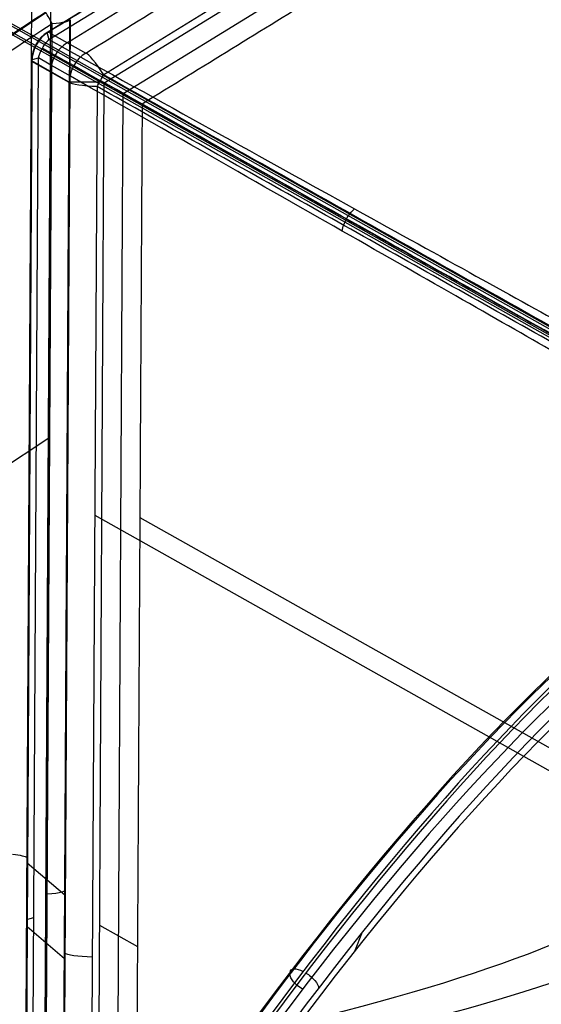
# Model space of a CAD drawing. Header units: millimetres. Extents: x -445 to 449, y -417 to 415.
# Tile 210 of 256: x 182 to 212, y -165 to -107. Entities that reach past the tile are written whole.
import ezdxf

# ---------------------------------------------------------------- set-up
doc = ezdxf.new("R2010")
doc.units = ezdxf.units.MM
doc.header["$MEASUREMENT"] = 0
doc.layers.add('Default', color=7, linetype='Continuous', true_color=0x000000)

msp = doc.modelspace()

# ---------------------------------------------------------------- linework, layer by layer
at = {"layer": 'Default', "color": 9, "true_color": 0xbfbfbf}
for p, q in [((224.548, -132.291, -719.89), (61.529, -40.461, -65.191)), ((224.864, -131.978, -719.855), (61.854, -40.154, -65.191)), ((225.159, -132.291, -719.738), (62.178, -40.483, -65.191)), ((224.844, -132.603, -719.773), (61.854, -40.79, -65.191)), ((269.612, -54.843, -915.579), (183.396, -107.906, -929.604)), ((183.469, -108.342, -928.403), (269.685, -55.279, -914.378)), ((271.339, -55.126, -922.706), (184.562, -108.534, -936.823)), ((274.016, -56.678, -930.94), (186.696, -110.42, -945.145)), ((186.727, -110.893, -931.391), (271.233, -58.883, -917.644)), ((187.841, -111.521, -935.865), (272.347, -59.511, -922.118)), ((183.023, -208.409, -923.174), (183.588, -106.522, -937.324)), ((183.295, -106.783, -946.223), (97.197, -163.623, -984.61)), ((184.713, -107.178, -944.347), (184.144, -209.704, -930.108)), ((183.086, -209.941, -931.857), (183.655, -107.415, -946.095)), ((183.446, -107.905, -929.921), (185.643, -109.143, -943.508)), ((182.293, -210.663, -914.344), (182.855, -109.433, -928.402)), ((182.444, -109.598, -929.605), (181.882, -210.828, -915.547)), ((184.666, -110.88, -943.508), (182.469, -109.642, -929.92)), ((184.666, -110.847, -943.511), (182.47, -109.609, -929.923)), ((183.582, -110.269, -936.801), (183.016, -212.156, -922.651)), ((186.304, -111.117, -945.145), (185.735, -213.643, -930.906)), ((186.176, -210.115, -917.611), (186.727, -110.893, -931.391)), ((186.497, -110.766, -945.185), (282.114, -164.546, -954.27)), ((187.29, -210.743, -922.085), (187.841, -111.521, -935.865)), ((183.52, -131.776, -942.712), (117.543, -175.333, -972.128)), ((186.164, -136.36, -941.639), (258.608, -177.106, -948.522)), ((188.82, -136.49, -936.959), (259.012, -175.969, -943.628)), ((182.178, -156.822, -923.373), (184.401, -158.708, -936.866)), ((200.152, -160.178, -695.56), (200.236, -159.972, -695.462)), ((182.187, -160.569, -922.847), (184.38, -162.456, -936.345)), ((186.451, -160.504, -924.501), (188.68, -161.759, -933.449)), ((201.472, -162.026, -695.464), (201.93, -160.89, -694.927))]:
    msp.add_line(p, q, dxfattribs=at)
at = {"layer": 'Default', "color": 9, "true_color": 0xbfbfbf, "extrusion": (0.782156, 0.516359, 0.34872)}
msp.add_arc((-190.1, -917.653, -241.74), 2, 248.71675, 271.7685, dxfattribs=at)
at = {"layer": 'Default', "color": 9, "true_color": 0xbfbfbf, "extrusion": (0.005497, 0.990479, -0.137558)}
for centre, radius, start, end in [((-183.305, -949.973, 24.76), 2, 180, 241.84654), ((-185.049, -935.703, 20.323), 2, 350.81411, 37.33568), ((-187.253, -949.331, 20.977), 2, 279.65859, 350.81411), ((-26.411, -814.697, -40.254), 197.521, 175.16111, 217.33568), ((-26.411, -814.697, -40.523), 202.521, 180.03168, 217.38021), ((-181.072, -936.351, -26.996), 2, 124.16945, 170.69103), ((-183.305, -949.973, -26.995), 2, 170.69103, 241.84654), ((-185.049, -935.703, -30.779), 2, 350.81411, 37.33568), ((-187.253, -949.331, -30.779), 2, 279.65859, 350.81411)]:
    msp.add_arc(centre, radius, start, end, dxfattribs=at)
at = {"layer": 'Default', "color": 9, "true_color": 0xbfbfbf}
msp.add_arc((184.444, -109.609, -929.604), 2, 121.64799, 179.74426, dxfattribs=at)
at = {"layer": 'Default', "color": 9, "true_color": 0xbfbfbf, "extrusion": (-0.158964, 0.08962, 0.983208)}
for centre in [(4.899, 41.256, -953.137), (4.899, 41.256, -960.098), (4.899, 41.256, -966.957)]:
    msp.add_arc(centre, 2, 240.17148, 299.94819, dxfattribs=at)
at = {"layer": 'Default', "color": 9, "true_color": 0xbfbfbf, "extrusion": (0.843574, 0.519183, 0.137227)}
for centre, start, end in [((-190.021, -934.481, -28.882), 350.80341, 37.32498), ((-192.227, -948.108, -29.536), 279.64789, 350.80341)]:
    msp.add_arc(centre, 2, start, end, dxfattribs=at)
at = {"layer": 'Default', "color": 9, "true_color": 0xbfbfbf, "extrusion": (0, 1, 0)}
for centre, start, end in [((-184.444, -929.604, -109.609), 350.82849, 357.72151), ((-186.641, -943.192, -110.847), 275.42711, 350.81604)]:
    msp.add_arc(centre, 2, start, end, dxfattribs=at)
at = {"layer": 'Default', "color": 9, "true_color": 0xbfbfbf, "extrusion": (0.868622, -0.488553, -0.082534)}
msp.add_arc((-5.118, -922.063, 294.121), 2, 258.46317, 281.51492, dxfattribs=at)
at = {"layer": 'Default', "color": 9, "true_color": 0xbfbfbf, "extrusion": (1, 0, 0)}
msp.add_arc((-110.847, -943.192, 186.641), 2, 279.54303, 284.84571, dxfattribs=at)
at = {"layer": 'Default', "color": 9, "true_color": 0xbfbfbf, "extrusion": (0.839507, -0.468745, 0.274783)}
for centre, radius, start, end in [((-83.21, -806.881, 51.984), 79.9, 14.94675, 154.46812), ((-83.21, -806.881, 51.984), 79.9, 14.94675, 154.46812), ((-83.21, -806.881, 51.984), 80.1, 14.9084, 153.98677), ((-83.21, -806.881, 52.884), 81, 17.68616, 152.9454), ((-83.21, -806.881, 53.084), 81, 17.69251, 153.24135), ((-83.21, -806.881, 52.884), 79, 15.12179, 155.77743), ((-83.21, -806.881, 52.884), 79, 15.12179, 155.77743), ((-83.21, -806.881, 53.984), 80.1, 15.17278, 156.026), ((-83.21, -806.881, 53.984), 79, 15.12179, 155.81327)]:
    msp.add_arc(centre, radius, start, end, dxfattribs=at)
at = {"layer": 'Default', "color": 9, "true_color": 0xbfbfbf, "extrusion": (0.543204, 0.712385, -0.444338)}
for centre, start, end in [((-257.101, -625.393, 299.09), 252.13797, 342.13797), ((-257.04, -625.202, 299.09), 342.13797, 72.13797), ((-257.23, -625.141, 299.09), 72.13797, 162.13797)]:
    msp.add_arc(centre, 0.9, start, end, dxfattribs=at)
at = {"layer": 'Default', "color": 9, "true_color": 0xbfbfbf}
for points, degree in [([(269.663, -54.842, -915.895), (226.555, -81.373, -922.908), (183.446, -107.905, -929.921)], 2), ([(185.643, -109.143, -943.508), (229.304, -82.272, -936.406), (272.964, -55.401, -929.304)], 2), ([(273.461, -60.139, -926.592), (231.208, -86.143, -933.466), (188.955, -112.148, -940.339)], 2), ([(181.899, -207.125, -916.386), (182.18, -156.51, -923.416), (182.461, -105.895, -930.445)], 2), ([(97.162, -163.571, -984.609), (140.212, -135.151, -965.416), (183.261, -106.731, -946.222)], 2), ([(184.687, -107.133, -944.028), (184.403, -158.397, -936.909), (184.118, -209.66, -929.789)], 2), ([(183.655, -107.415, -946.095), (140.606, -135.835, -965.289), (97.557, -164.255, -984.482)], 2), ([(182.855, -109.433, -928.402), (182.909, -109.232, -928.36), (183.071, -108.836, -928.317), (183.325, -108.492, -928.361), (183.469, -108.342, -928.403)], 3), ([(182.469, -109.642, -929.92), (182.188, -160.257, -922.891), (181.908, -210.872, -915.861)], 2), ([(186.696, -110.42, -945.145), (234.504, -137.31, -949.687), (282.312, -164.199, -954.23)], 2), ([(184.097, -213.407, -929.269), (184.382, -162.144, -936.388), (184.666, -110.88, -943.508)], 2), ([(281.92, -164.896, -954.23), (234.112, -138.006, -949.687), (186.304, -111.117, -945.145)], 2), ([(188.955, -112.148, -940.339), (187.841, -111.521, -935.865), (186.727, -110.893, -931.391)], 2), ([(188.955, -112.148, -940.339), (188.68, -161.759, -933.449), (188.404, -211.37, -926.559)], 2), ([(188.955, -112.148, -940.339), (235.46, -138.305, -944.758), (281.965, -164.461, -949.177)], 2), ([(200.731, -119.621, -898.568), (200.775, -119.374, -898.521), (200.951, -118.886, -898.472), (201.276, -118.482, -898.521), (201.465, -118.316, -898.568)], 3), ([(188.404, -211.37, -926.559), (235.185, -187.916, -937.868), (281.965, -164.461, -949.177)], 2)]:
    msp.add_open_spline(points, degree=degree, dxfattribs=at)
for points, knots in [([(183.469, -108.342, -928.403), (190.248, -112.102, -918.931), (202.303, -118.783, -898.946), (216.809, -126.805, -863.122), (225.054, -131.331, -821.797), (224.331, -130.88, -791.671), (222.299, -129.725, -776.972)], [-189.353565, -189.353565, -189.353565, -189.353565, -153.964946, -118.576327, -71.391502, -24.206688, -24.206688, -24.206688, -24.206688]), ([(183.094, -108.849, -928.339), (189.839, -112.641, -918.862), (201.825, -119.377, -898.871), (216.224, -127.468, -863.055), (224.374, -132.043, -821.775), (223.621, -131.613, -791.7), (221.586, -130.465, -777.028)], [0, 0, 0, 0, 35.012929, 70.025858, 116.709764, 163.377359, 163.377359, 163.377359, 163.377359]), ([(221.324, -131.459, -776.971), (223.364, -132.6, -791.671), (224.118, -132.994, -821.797), (215.962, -128.313, -863.122), (201.565, -120.095, -898.946), (189.591, -113.27, -918.93), (182.855, -109.433, -928.402)], [-1314.671432, -1314.671432, -1314.671432, -1314.671432, -1267.48661, -1220.301788, -1184.913171, -1149.524555, -1149.524555, -1149.524555, -1149.524555]), ([(226.232, -133.078, -775.792), (228.169, -134.17, -789.621), (228.65, -134.443, -803.574), (226.874, -133.451, -831.249), (224.611, -132.182, -844.998), (217.568, -128.226, -871.711), (212.822, -125.559, -884.59), (201.241, -119.051, -909.043), (194.406, -115.21, -920.617), (186.727, -110.893, -931.391)], [709.935271, 709.935271, 709.935271, 709.935271, 752.393427, 752.393427, 794.836466, 794.836466, 837.156724, 837.156724, 879.495751, 879.495751, 879.495751, 879.495751]), ([(226.155, -146.802, -773.886), (228.083, -149.54, -787.487), (228.546, -153.084, -800.985), (226.718, -161.561, -827.346), (224.421, -166.505, -840.231), (217.295, -177.513, -864.866), (212.499, -183.536, -876.538), (200.811, -196.334, -898.31), (193.918, -203.11, -908.41), (186.176, -210.115, -917.611)], [709.935271, 709.935271, 709.935271, 709.935271, 752.393429, 752.393429, 794.836471, 794.836471, 837.156731, 837.156731, 879.495751, 879.495751, 879.495751, 879.495751]), ([(182.293, -210.663, -914.344), (189.085, -204.464, -906.265), (201.163, -192.583, -888.878), (215.702, -175.071, -856.628), (223.972, -159.396, -818.13), (223.259, -151.557, -789.038), (221.229, -148.627, -774.587)], [-189.353565, -189.353565, -189.353565, -189.353565, -153.964946, -118.576327, -71.391502, -24.206688, -24.206688, -24.206688, -24.206688]), ([(182.526, -211.211, -914.123), (189.326, -205.054, -906.028), (201.414, -193.256, -888.611), (215.956, -175.869, -856.333), (224.217, -160.307, -817.849), (223.505, -152.518, -788.796), (221.48, -149.602, -774.371)], [0, 0, 0, 0, 35.012929, 70.025857, 116.709762, 163.377356, 163.377356, 163.377356, 163.377356]), ([(222.185, -150.306, -774.113), (224.207, -153.222, -788.568), (224.889, -161.006, -817.676), (216.534, -176.531, -856.216), (201.886, -193.853, -888.52), (189.729, -205.595, -905.946), (182.895, -211.72, -914.045)], [-1314.671432, -1314.671432, -1314.671432, -1314.671432, -1267.486618, -1220.301793, -1184.913174, -1149.524555, -1149.524555, -1149.524555, -1149.524555])]:
    msp.add_open_spline(points, degree=3, knots=knots, dxfattribs=at)

doc.saveas('drawing.dxf')
